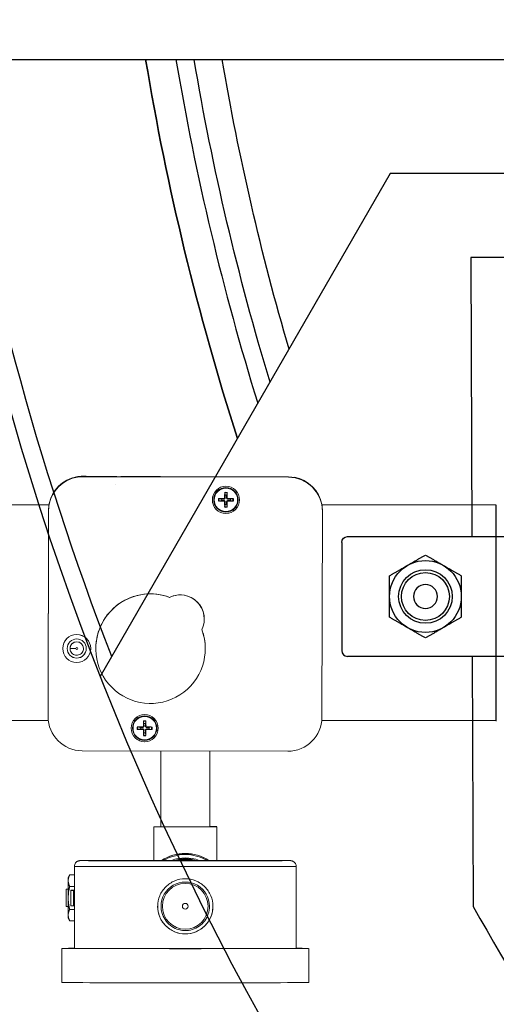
# Model space of a CAD drawing. Header units: inches. Extents: x 1 to 669, y 0 to 417.
# Tile 135 of 256: x 91.4 to 96.38, y 346.85 to 357.13. Entities that reach past the tile are written whole.
import ezdxf

# ---------------------------------------------------------------- set-up
doc = ezdxf.new("R2010")
doc.units = ezdxf.units.IN
doc.header["$LTSCALE"] = 12
doc.header["$MEASUREMENT"] = 0
doc.header["$PDMODE"] = 1
doc.layers.get('0').update_dxf_attribs({"linetype": 'CONTINUOUS'})
doc.layers.get('Defpoints').update_dxf_attribs({"linetype": 'CONTINUOUS'})
doc.layers.add('D', color=2, linetype='CONTINUOUS')
doc.layers.add('X', color=1, linetype='CONTINUOUS')
doc.styles.get("Standard").update_dxf_attribs({"font": 'SIMPLEX.SHX', "width": 0.875})
doc.dimstyles.new('STANDARD$0', dxfattribs={"dimscale": 32, "dimtxt": 0.09375, "dimasz": 0.0625, "dimexe": 0.03125, "dimexo": 0.03125, "dimgap": 0.03125, "dimtad": 1, "dimtih": 1, "dimtoh": 1, "dimdec": 4, "dimzin": 12, "dimdsep": 46, "dimlunit": 5, "dimtxsty": 'Standard', "dimcen": -0.03125, "dimclrd": 256, "dimclre": 256, "dimclrt": 256, "dimadec": 0, "dimazin": 0, "dimtfac": 0.875, "dimtdec": 4, "dimtofl": 0, "dimtmove": 0, "dimatfit": 3, "dimfxl": 1, "dimtolj": 1, "dimtzin": 12, "dimlwd": 13, "dimlwe": 13, "dimarcsym": 0})

# ---------------------------------------------------------------- blocks, each defined once
blk = doc.blocks.new('*D22')
at = {"layer": 'D', "lineweight": 13, "transparency": 16777216}
for p, q in [((58.984, 356.095), (58.984, 301.053)), ((158.971, 354.636), (158.971, 301.053)), ((60.984, 302.053), (156.971, 302.053))]:
    blk.add_line(p, q, dxfattribs=at)
at = {"layer": 'D', "transparency": 16777216}
for points in [[(60.984, 302.386), (60.984, 301.72), (58.984, 302.053)], [(156.971, 302.386), (156.971, 301.72), (158.971, 302.053)]]:
    blk.add_solid(points, dxfattribs=at)
at = {"layer": 'Defpoints', "color": 0, "transparency": 16777216}
for p in [(58.984, 357.095), (158.971, 355.636), (158.971, 302.053)]:
    blk.add_point(p, dxfattribs=at)
at = {"layer": 'D', "transparency": 16777216, "insert": (108.978, 304.553), "char_height": 3, "attachment_point": 5}
blk.add_mtext('\\A1;100{}{\\C2;%%p1}', dxfattribs=at)
blk = doc.blocks.new('*D23')
at = {"layer": 'D', "lineweight": 13, "transparency": 16777216}
for p, q in [((90.151, 360.277), (90.151, 307.693)), ((150.151, 360.277), (150.151, 307.693)), ((92.151, 308.693), (148.151, 308.693))]:
    blk.add_line(p, q, dxfattribs=at)
at = {"layer": 'D', "transparency": 16777216}
for points in [[(92.151, 309.026), (92.151, 308.359), (90.151, 308.693)], [(148.151, 309.026), (148.151, 308.359), (150.151, 308.693)]]:
    blk.add_solid(points, dxfattribs=at)
at = {"layer": 'Defpoints', "color": 0, "transparency": 16777216}
for p in [(90.151, 361.277), (150.151, 361.277), (150.151, 308.693)]:
    blk.add_point(p, dxfattribs=at)
at = {"layer": 'D', "transparency": 16777216, "insert": (120.151, 311.193), "char_height": 3, "attachment_point": 5}
blk.add_mtext('\\A1;60', dxfattribs=at)
blk = doc.blocks.new('GASTRAIN TOP')
at = {"layer": 'X', "lineweight": 0}
for p, q in [((-64.053, 371.613), (-64.053, 371.611)), ((-64.053, 371.611), (-61.904, 371.606)), ((-63.809, 371.608), (-64.053, 371.609)), ((-64.053, 371.608), (-64.053, 371.609)), ((-61.904, 371.604), (-64.053, 371.608)), ((-64.053, 371.608), (-64.053, 371.608)), ((-61.904, 371.603), (-64.053, 371.608)), ((-61.904, 371.604), (-64.053, 371.608)), ((-63.697, 371.611), (-64.018, 371.613)), ((-63.809, 371.61), (-63.809, 371.608)), ((-63.809, 371.608), (-63.809, 371.61)), ((-62.672, 371.608), (-63.809, 371.61)), ((-62.26, 371.608), (-63.697, 371.611)), ((-63.709, 371.531), (-63.709, 371.53)), ((-62.605, 371.375), (-62.629, 371.379)), ((-62.629, 371.355), (-62.605, 371.359)), ((-62.581, 371.381), (-62.581, 371.375)), ((-62.581, 371.353), (-62.581, 371.36)), ((-62.571, 371.391), (-62.565, 371.391)), ((-62.57, 371.439), (-62.566, 371.415)), ((-62.544, 371.391), (-62.55, 371.391)), ((-62.549, 371.415), (-62.545, 371.439)), ((-62.534, 371.381), (-62.534, 371.374)), ((-62.534, 371.353), (-62.534, 371.36)), ((-62.486, 371.379), (-62.51, 371.375)), ((-62.51, 371.359), (-62.486, 371.355)), ((-64.405, 371.316), (-65.556, 371.316)), ((-64.415, 369.107), (-64.41, 371.256)), ((-64.41, 371.253), (-64.415, 369.104)), ((-64.41, 371.253), (-64.415, 369.104)), ((-64.41, 371.252), (-64.415, 369.103)), ((-64.41, 371.258), (-64.41, 371.256)), ((-64.41, 371.253), (-64.41, 371.254)), ((-64.41, 371.252), (-64.41, 371.253)), ((-62.571, 371.343), (-62.565, 371.343)), ((-62.566, 371.319), (-62.57, 371.295)), ((-62.544, 371.343), (-62.55, 371.343)), ((-62.545, 371.295), (-62.549, 371.319)), ((-59.738, 371.316), (-61.555, 371.316)), ((-61.554, 369.097), (-61.549, 371.246)), ((-61.549, 371.252), (-61.549, 371.251)), ((-61.549, 371.25), (-61.549, 371.249)), ((-61.549, 371.247), (-61.549, 371.248)), ((-61.549, 371.248), (-61.549, 371.248)), ((-59.738, 371.312), (-59.738, 369.058)), ((-59.734, 371.312), (-59.738, 371.312)), ((-59.734, 371.312), (-59.734, 369.058)), ((-59.729, 371.312), (-59.734, 371.312)), ((-64.41, 371.222), (-64.411, 370.901)), ((-64.411, 370.901), (-64.414, 369.464)), ((-59.734, 370.695), (-59.734, 370.788)), ((-59.734, 370.695), (-59.734, 369.67)), ((-63.145, 370.349), (-63.145, 370.349)), ((-62.783, 370.122), (-62.783, 370.122)), ((-64.262, 369.815), (-64.262, 369.814)), ((-64.186, 369.815), (-64.186, 369.814)), ((-64.046, 369.815), (-64.046, 369.814)), ((-63.97, 369.815), (-63.97, 369.814)), ((-63.917, 369.813), (-63.917, 369.813)), ((-62.773, 369.813), (-62.773, 369.813)), ((-64.414, 369.464), (-64.415, 369.144)), ((-64.415, 369.109), (-64.415, 369.107)), ((-64.415, 369.108), (-64.415, 369.106)), ((-64.415, 369.103), (-64.415, 369.104)), ((-64.415, 369.103), (-64.415, 369.103)), ((-64.412, 369.062), (-65.556, 369.062)), ((-63.454, 368.991), (-63.477, 368.995)), ((-63.43, 368.996), (-63.43, 368.99)), ((-63.419, 369.006), (-63.413, 369.007)), ((-63.418, 369.054), (-63.414, 369.031)), ((-63.398, 369.03), (-63.393, 369.054)), ((-63.392, 369.006), (-63.398, 369.006)), ((-63.382, 368.996), (-63.382, 368.99)), ((-63.334, 368.995), (-63.358, 368.991)), ((-59.738, 369.062), (-61.556, 369.062)), ((-59.734, 369.058), (-59.738, 369.058)), ((-59.729, 369.058), (-59.734, 369.058)), ((-63.478, 368.97), (-63.454, 368.974)), ((-63.43, 368.969), (-63.43, 368.975)), ((-63.419, 368.959), (-63.413, 368.959)), ((-63.414, 368.935), (-63.418, 368.911)), ((-63.392, 368.958), (-63.399, 368.959)), ((-63.394, 368.911), (-63.398, 368.935)), ((-63.382, 368.969), (-63.382, 368.975)), ((-63.358, 368.974), (-63.334, 368.97)), ((-64.059, 368.747), (-61.91, 368.742)), ((-63.238, 367.955), (-63.238, 368.745)), ((-62.726, 367.955), (-62.726, 368.744)), ((-63.311, 367.602), (-63.311, 367.954)), ((-62.653, 367.954), (-63.311, 367.954)), ((-62.726, 367.955), (-62.653, 367.955)), ((-62.653, 367.602), (-62.653, 367.954)), ((-63.219, 367.602), (-62.745, 367.602)), ((-64.205, 367.419), (-64.191, 367.451)), ((-64.19, 367.451), (-64.14, 367.451)), ((-64.14, 366.683), (-64.14, 367.54)), ((-61.824, 366.683), (-61.824, 367.54)), ((-64.205, 367.419), (-64.205, 367.391)), ((-64.205, 367.391), (-64.205, 367.21)), ((-64.228, 367.3), (-64.228, 367.3)), ((-64.205, 367.3), (-64.228, 367.3)), ((-64.228, 367.3), (-64.205, 367.3)), ((-64.228, 367.3), (-64.228, 367.121)), ((-64.19, 367.33), (-64.14, 367.33)), ((-64.177, 367.29), (-64.177, 367.289)), ((-64.177, 367.129), (-64.177, 367.289)), ((-64.14, 367.29), (-64.159, 367.29)), ((-64.149, 367.289), (-64.14, 367.289)), ((-64.149, 367.129), (-64.149, 367.289)), ((-64.205, 367.21), (-64.205, 367.031)), ((-64.228, 367.121), (-64.205, 367.121)), ((-64.19, 367.09), (-64.14, 367.09)), ((-64.14, 367.129), (-64.149, 367.129)), ((-63.235, 367.123), (-63.235, 367.123)), ((-62.729, 367.123), (-62.729, 367.123)), ((-64.205, 367.031), (-64.205, 367.003)), ((-64.205, 367.003), (-64.191, 366.971)), ((-64.19, 366.971), (-64.14, 366.971)), ((-64.272, 366.327), (-64.272, 366.683)), ((-61.692, 366.327), (-61.692, 366.683))]:
    blk.add_line(p, q, dxfattribs=at)
at = {"layer": 'X', "lineweight": 0, "extrusion": (-2.34588e-16, -1.18409e-19, -1)}
for centre, major_axis, start_param, end_param in [((-64.054, 371.255), (-0.356, 0), 0.002092, 1.572888), ((-61.905, 371.251), (0.356, 0), -1.568704, 0.002092)]:
    blk.add_ellipse(centre, major_axis=major_axis, ratio=0.999998, start_param=start_param, end_param=end_param, dxfattribs=at)
at = {"layer": 'X', "lineweight": 0}
for centre, major_axis, ratio, start_param, end_param in [((-64.054, 371.252), (-0.356, 0), 0.999998, -1.572888, -0.002092), ((-64.054, 371.252), (-0.356, 0), 0.999998, -1.572888, -0.002092), ((-64.054, 371.253), (-0.356, 0), 0.999998, -1.572888, -0.002092), ((-64.054, 371.252), (-0.356, 0), 0.999998, -1.572888, -0.002092), ((-61.905, 371.248), (0.356, 0), 0.999998, 0, 1.568704), ((-61.905, 371.248), (0.356, 0), 0.999998, 0, 1.568704), ((-61.905, 371.248), (0.356, 0), 0.999998, 0, 1.568704), ((-61.905, 371.247), (0.356, 0), 0.999998, -0.002092, 1.568704), ((-62.557, 371.367), (-0.142, 0), 0.999998, 0.000098, 3.141495), ((-62.557, 371.367), (-0.0787, 0), 0.999998, -0.161123, 0.156939), ((-62.557, 371.353), (-0.333, -0.002), 0.085072, -1.499112, -1.335417), ((-62.634, 371.379), (0.00538, 0.00003), 0.084006, -5.835933, -4.486488), ((-62.634, 371.355), (-0.00538, 0.00006), 0.088122, 1.344936, 2.69438), ((-62.557, 371.383), (0.333, -0.003), 0.08924, -1.806145, -1.64245), ((-62.542, 371.368), (-0.003, -0.333), 0.087136, -1.804065, -1.64037), ((-62.557, 371.367), (-0.0787, 0), 0.999998, -1.731919, -1.413857), ((-62.569, 371.444), (-0.00006, -0.00538), 0.08604, -1.794608, -0.445164), ((-62.545, 371.444), (0.00004, -0.00538), 0.086048, 0.445164, 1.794608), ((-62.573, 371.368), (-0.002, 0.333), 0.087144, -1.501223, -1.337528), ((-62.558, 371.353), (-0.333, 0.003), 0.085072, -1.806185, -1.64249), ((-62.558, 371.383), (0.333, 0.002), 0.08924, -1.499134, -1.335439), ((-62.481, 371.379), (-0.00538, 0.00006), 0.084006, -1.796706, -0.447261), ((-62.481, 371.355), (0.00538, 0.00003), 0.088122, -2.694372, -1.344927), ((-62.557, 371.367), (0.0787, 0), 0.999998, -0.161123, 0.156939), ((-62.542, 371.368), (0.002, -0.333), 0.087167, -1.497023, -1.333328), ((-62.57, 371.291), (-0.00003, 0.00538), 0.086079, -5.833875, -4.48443), ((-62.557, 371.367), (0.0787, 0), 0.999998, -1.731919, -1.413857), ((-62.573, 371.368), (0.003, 0.333), 0.087175, -1.808265, -1.64457), ((-62.546, 371.291), (-0.00006, -0.00538), 0.086088, 1.342838, 2.692283), ((-64.116, 369.815), (-0.1, 0), 0.999998, 0.002737, 3.138856), ((-64.116, 369.814), (0.0702, 0), 0.999998, 0, 3.141593), ((-64.126, 369.814), (-0.0598, 0), 0.002092, 0, 1.570796), ((-64.059, 369.103), (-0.356, 0), 0.999998, -0.002092, 1.568704), ((-61.91, 369.098), (0.356, 0), 0.999998, -1.572888, -0.002092), ((-63.406, 368.982), (-0.0787, 0), 0.999998, -0.161123, 0.156939), ((-63.406, 368.968), (-0.333, -0.002), 0.085072, -1.499112, -1.335417), ((-63.482, 368.995), (0.00538, 0.00003), 0.084006, -5.835933, -4.486488), ((-63.391, 368.983), (-0.003, -0.333), 0.087136, -1.804065, -1.64037), ((-63.406, 368.982), (-0.0787, 0), 0.999998, -1.731919, -1.413857), ((-63.418, 369.059), (-0.00006, -0.00538), 0.08604, -1.794608, -0.445164), ((-63.394, 369.059), (0.00004, -0.00538), 0.086048, 0.445164, 1.794608), ((-63.421, 368.983), (-0.002, 0.333), 0.087144, -1.501223, -1.337528), ((-63.406, 368.968), (-0.333, 0.003), 0.085072, -1.806185, -1.64249), ((-63.329, 368.994), (-0.00538, 0.00006), 0.084006, -1.796706, -0.447261), ((-63.406, 368.982), (0.0787, 0), 0.999998, -0.161123, 0.156939), ((-63.406, 368.983), (-0.142, 0), 0.999998, 0.000098, 3.141495), ((-63.482, 368.971), (-0.00538, 0.00006), 0.088122, 1.344936, 2.69438), ((-63.406, 368.998), (0.333, -0.003), 0.08924, -1.806145, -1.64245), ((-63.391, 368.983), (0.002, -0.333), 0.087167, -1.497023, -1.333328), ((-63.418, 368.906), (-0.00003, 0.00538), 0.086079, -5.833875, -4.48443), ((-63.406, 368.982), (0.0787, 0), 0.999998, -1.731919, -1.413857), ((-63.421, 368.983), (0.003, 0.333), 0.087175, -1.808265, -1.64457), ((-63.394, 368.906), (-0.00006, -0.00538), 0.086088, 1.342838, 2.692283), ((-63.406, 368.998), (0.333, 0.002), 0.08924, -1.499134, -1.335439), ((-63.329, 368.97), (0.00538, 0.00003), 0.088122, -2.694372, -1.344927), ((-62.982, 367.211), (-0.462, 0), 0.999998, -2.133027, -1.008565), ((-62.982, 367.211), (-0.417, 0), 0.999998, -1.92549, -1.216102), ((-62.982, 367.21), (-0.407, 0), 0.999998, -1.848937, -1.292656), ((-62.982, 367.21), (-0.396, 0), 0.999998, -1.717139, -1.424454), ((-62.982, 367.54), (-1.158, 0), 0.002092, 0, 3.141593), ((-62.982, 367.123), (0.253, 0), 0.999998, 0, 3.141593), ((-62.982, 367.123), (0.253, 0), 0.999998, 0, 3.141593), ((-64.148, 367.29), (-0.0294, 0), 0.002092, -1.175446, 0), ((-64.148, 367.289), (-0.0294, 0), 0.002092, 0, 1.515051), ((-62.982, 367.123), (-0.289, 0), 0.999998, 0.000029, 3.141564), ((-62.982, 367.123), (-0.0299, 0), 0.999998, 0.001029, 3.140563), ((-62.982, 366.683), (-1.29, 0), 0.002092, -0.456232, 1.570796), ((-62.982, 366.683), (-1.158, 0), 0.002092, 0, 1.570796), ((-62.982, 366.683), (1.29, 0), 0.002092, -1.570796, 0.456232), ((-62.982, 366.683), (1.158, 0), 0.002092, -1.570796, 0), ((-62.982, 366.327), (-1.29, 0), 0.002092, 0, 1.570796), ((-62.982, 366.327), (1.29, 0), 0.002092, -1.570796, 0)]:
    blk.add_ellipse(centre, major_axis=major_axis, ratio=ratio, start_param=start_param, end_param=end_param, dxfattribs=at)
at = {"layer": 'X', "lineweight": 0, "extrusion": (-2.34578e-16, -7.68458e-21, -1)}
for centre, major_axis, start_param, end_param in [((-64.054, 371.257), (-0.356, 0), 0.181447, 1.393534), ((-61.905, 371.253), (0.356, 0), -1.38935, -0.177263)]:
    blk.add_ellipse(centre, major_axis=major_axis, ratio=0.999998, start_param=start_param, end_param=end_param, dxfattribs=at)
at = {"layer": 'X', "lineweight": 0, "extrusion": (-2.3381e-16, 1.26146e-14, -1)}
blk.add_ellipse((-64.117, 371.613), major_axis=(0.119, 0), ratio=0.002092, start_param=-1.006075, end_param=-0.588007, dxfattribs=at)
at = {"layer": 'X', "lineweight": 0, "extrusion": (-2.34588e-16, -8.19382e-27, -1)}
blk.add_ellipse((-63.241, 371.608), major_axis=(0.415, -0.001), ratio=0.002092, start_param=-3.141597, end_param=3.141588, dxfattribs=at)
at = {"layer": 'X', "lineweight": 0, "extrusion": (-2.34532e-16, 4.11487e-20, -1)}
for centre in [(-62.557, 371.367), (-63.406, 368.983)]:
    blk.add_ellipse(centre, major_axis=(-0.142, 0), ratio=0.999998, start_param=0.002092, end_param=6.285277, dxfattribs=at)
at = {"layer": 'X', "lineweight": 0, "extrusion": (-2.34588e-16, 6.77277e-20, -1)}
for centre, start_param, end_param in [((-62.557, 371.367), -4.710297, 1.572888), ((-63.406, 368.983), -3.139500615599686, 3.1436846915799)]:
    blk.add_ellipse(centre, major_axis=(0.128, 0), ratio=0.999998, start_param=start_param, end_param=end_param, dxfattribs=at)
at = {"layer": 'X', "lineweight": 0, "extrusion": (-2.34588e-16, 4.68499e-20, -1)}
for centre, start_param, end_param in [((-62.557, 371.367), -4.710297, 1.572888), ((-63.406, 368.983), -3.139500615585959, 3.143684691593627)]:
    blk.add_ellipse(centre, major_axis=(0.122, 0), ratio=0.999998, start_param=start_param, end_param=end_param, dxfattribs=at)
at = {"layer": 'X', "lineweight": 0, "extrusion": (-2.34615e-16, 5.28633e-20, -1)}
for centre, major_axis, start_param, end_param in [((-62.557, 371.367), (-0.0727, 0), -0.167438, 0.171622), ((-62.557, 371.367), (0.0727, 0), -1.738235, -1.399174), ((-62.557, 371.367), (0.0727, 0), -0.167438, 0.171622), ((-62.557, 371.367), (-0.0727, 0), -1.738235, -1.399174), ((-63.406, 368.982), (-0.0727, 0), -0.167438, 0.171622), ((-63.406, 368.982), (0.0727, 0), -1.738235, -1.399174), ((-63.406, 368.982), (0.0727, 0), -0.167438, 0.171622), ((-63.406, 368.982), (-0.0727, 0), -1.738235, -1.399174)]:
    blk.add_ellipse(centre, major_axis=major_axis, ratio=0.999998, start_param=start_param, end_param=end_param, dxfattribs=at)
at = {"layer": 'X', "lineweight": 0, "extrusion": (-2.34571e-16, -1.23818e-19, -1)}
for centre, major_axis, start_param, end_param in [((-62.557, 371.367), (-0.0486, 0), -0.167729, 0.171913), ((-62.557, 371.367), (0.0486, 0), -1.738525, -1.398884), ((-62.557, 371.367), (0.0486, 0), -0.167729, 0.171913), ((-62.557, 371.367), (-0.0486, 0), -1.738525, -1.398884), ((-63.406, 368.983), (-0.0486, 0), -0.167729, 0.171913), ((-63.406, 368.983), (0.0486, 0), -1.738525, -1.398884), ((-63.406, 368.983), (0.0486, 0), -0.167729, 0.171913), ((-63.406, 368.983), (-0.0486, 0), -1.738525, -1.398884)]:
    blk.add_ellipse(centre, major_axis=major_axis, ratio=0.999998, start_param=start_param, end_param=end_param, dxfattribs=at)
at = {"layer": 'X', "lineweight": 0, "extrusion": (-2.34506e-16, -1.99307e-19, -1)}
for centre in [(-62.581, 371.391), (-63.43, 369.007)]:
    blk.add_ellipse(centre, major_axis=(0.00458, -0.00944), ratio=0.999758, start_param=-1.103091, end_param=0.44027, dxfattribs=at)
at = {"layer": 'X', "lineweight": 0, "extrusion": (-2.34047e-16, 7.22326e-19, -1)}
for centre, end_param in [((-62.582, 371.343), -0.328444), ((-63.43, 368.958), -0.328445)]:
    blk.add_ellipse(centre, major_axis=(0.00997, -0.00327), ratio=0.999809, start_param=-1.871806, end_param=end_param, dxfattribs=at)
at = {"layer": 'X', "lineweight": 0, "extrusion": (-2.34048e-16, 7.22107e-19, -1)}
for centre in [(-62.533, 371.391), (-63.382, 369.006)]:
    blk.add_ellipse(centre, major_axis=(0.0046, 0.00943), ratio=0.999758, start_param=2.703186, end_param=4.246547, dxfattribs=at)
at = {"layer": 'X', "lineweight": 0, "extrusion": (-2.34506e-16, -1.99367e-19, -1)}
for centre in [(-62.533, 371.343), (-63.382, 368.958)]:
    blk.add_ellipse(centre, major_axis=(-0.00998, -0.00325), ratio=0.999809, start_param=0.330763, end_param=1.874124, dxfattribs=at)
at = {"layer": 'X', "lineweight": 0, "extrusion": (0, 0, -1)}
for centre, start_param, end_param in [((-64.41, 371.321), -2.551498, -2.13343), ((-64.415, 369.045), -1.003979, -0.585911)]:
    blk.add_ellipse(centre, major_axis=(0, 0.119), ratio=0.000004, start_param=start_param, end_param=end_param, dxfattribs=at)
at = {"layer": 'X', "lineweight": 0, "extrusion": (-2.3449e-16, -1.48141e-19, -1)}
blk.add_ellipse((-63.345, 369.813), major_axis=(0.572, 0), ratio=0.999998, start_param=-0.353962, end_param=5.070535, dxfattribs=at)
at = {"layer": 'X', "lineweight": 0, "extrusion": (-2.34588e-16, 4.44469e-28, -1)}
blk.add_ellipse((-63.345, 369.813), major_axis=(-0.572, 0), ratio=0.999998, start_param=0, end_param=1.928942, dxfattribs=at)
at = {"layer": 'X', "lineweight": 0, "extrusion": (-2.34552e-16, -8.22519e-20, -1)}
for end_param in [0.456889, 0]:
    blk.add_ellipse((-63.035, 370.122), major_axis=(0.252, 0), ratio=0.999998, start_param=-2.023501, end_param=end_param, dxfattribs=at)
at = {"layer": 'X', "lineweight": 0, "extrusion": (-2.34588e-16, 1.19921e-19, -1)}
blk.add_ellipse((-64.116, 369.815), major_axis=(-0.146, 0), ratio=0.999998, start_param=0.002092, end_param=3.141593, dxfattribs=at)
at = {"layer": 'X', "lineweight": 0, "extrusion": (-2.34669e-16, 1.61879e-19, -1)}
blk.add_ellipse((-64.116, 369.814), major_axis=(-0.146, 0), ratio=0.999998, start_param=0.002092, end_param=6.285277, dxfattribs=at)
at = {"layer": 'X', "lineweight": 0, "extrusion": (-2.34588e-16, -5.05627e-20, -1)}
blk.add_ellipse((-64.116, 369.814), major_axis=(0.1, 0), ratio=0.999998, start_param=-3.139500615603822, end_param=3.143684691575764, dxfattribs=at)
at = {"layer": 'X', "lineweight": 0, "extrusion": (-2.3449e-16, -1.29312e-19, -1)}
blk.add_ellipse((-63.345, 369.813), major_axis=(0.572, 0), ratio=0.999998, start_param=-0.353881, end_param=0, dxfattribs=at)
at = {"layer": 'X', "lineweight": 0, "extrusion": (-2.34588e-16, 1.46345e-26, -1)}
blk.add_ellipse((-64.116, 369.815), major_axis=(-0.146, 0), ratio=0.999998, start_param=0.000001, end_param=0.002093, dxfattribs=at)
at = {"layer": 'X', "lineweight": 0, "extrusion": (-2.34587e-16, 1.04886e-19, -1)}
blk.add_ellipse((-64.116, 369.815), major_axis=(-0.0702, 0), ratio=0.999998, start_param=0.002092, end_param=3.141593, dxfattribs=at)
at = {"layer": 'X', "lineweight": 0, "extrusion": (-2.34588e-16, -1.04039e-26, -1)}
blk.add_ellipse((-64.116, 369.815), major_axis=(-0.0702, 0), ratio=0.999998, start_param=0.000001, end_param=0.002093, dxfattribs=at)
at = {"layer": 'X', "lineweight": 0, "extrusion": (-2.34683e-16, 6.13974e-20, -1)}
blk.add_ellipse((-64.116, 369.814), major_axis=(-0.0104, 0), ratio=0.999998, dxfattribs=at)
at = {"layer": 'X', "lineweight": 0, "extrusion": (-2.34588e-16, 1.15765e-19, -1)}
blk.add_ellipse((-64.059, 369.106), major_axis=(-0.356, 0), ratio=0.999998, start_param=-0.003402, end_param=0.002092, dxfattribs=at)
at = {"layer": 'X', "lineweight": 0, "extrusion": (-2.34611e-16, 8.05979e-21, -1)}
blk.add_ellipse((-62.982, 367.212), major_axis=(0.462, 0), ratio=0.999998, start_param=-2.135726, end_param=-1.570796, dxfattribs=at)
at = {"layer": 'X', "lineweight": 0, "extrusion": (-2.34609e-16, 6.98195e-21, -1)}
blk.add_ellipse((-62.982, 367.211), major_axis=(0.452, 0), ratio=0.999998, start_param=-2.098657, end_param=-1.042936, dxfattribs=at)
at = {"layer": 'X', "lineweight": 0, "extrusion": (-2.34588e-16, -3.6109e-30, -1)}
blk.add_ellipse((-62.982, 367.212), major_axis=(0.462, 0), ratio=0.999998, start_param=-1.570796, end_param=-1.005867, dxfattribs=at)
at = {"layer": 'X', "lineweight": 0, "extrusion": (-2.34588e-16, 5.91394e-28, -1)}
blk.add_ellipse((-62.982, 367.6), major_axis=(1.098, 0), ratio=0.002092, dxfattribs=at)
at = {"layer": 'X', "lineweight": 0, "extrusion": (-2.34588e-16, -1.54768e-29, -1)}
blk.add_ellipse((-62.982, 367.601), major_axis=(0.297, 0), ratio=0.002092, start_param=0, end_param=3.141593, dxfattribs=at)
at = {"layer": 'X', "lineweight": 0, "extrusion": (-2.34597e-16, 8.83965e-20, -1)}
blk.add_ellipse((-62.982, 367.211), major_axis=(0.407, 0), ratio=0.999998, start_param=-1.855734, end_param=-1.285858, dxfattribs=at)
at = {"layer": 'X', "lineweight": 0, "extrusion": (-2.34602e-16, 1.31752e-19, -1)}
blk.add_ellipse((-62.982, 367.21), major_axis=(0.398, 0), ratio=0.999998, start_param=-1.746607, end_param=-1.394986, dxfattribs=at)
at = {"layer": 'X', "lineweight": 0, "extrusion": (-2.34593e-16, -9.46227e-20, -1)}
blk.add_ellipse((-62.982, 367.123), major_axis=(0.239, 0), ratio=0.999998, dxfattribs=at)
at = {"layer": 'X', "lineweight": 0, "extrusion": (-2.34588e-16, 1.04151e-29, -1)}
blk.add_ellipse((-62.982, 367.123), major_axis=(-0.0299, 0), ratio=0.999998, start_param=-3.141592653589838, end_param=3.141592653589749, dxfattribs=at)
at = {"layer": 'X', "lineweight": 0, "extrusion": (-2.35444e-16, 6.28029e-15, -1)}
blk.add_ellipse((-64.148, 367.129), major_axis=(-0.0294, 0), ratio=0.002092, start_param=-1.515051, end_param=0, dxfattribs=at)
at = {"layer": 'X', "lineweight": 0}
for points, knots in [([(-64.117, 371.607), (-64.102, 371.61), (-64.086, 371.612), (-64.065, 371.613), (-64.059, 371.613), (-64.053, 371.613)], [-0.4555756, -0.4555756, -0.4555756, -0.4555756, -0.3418649, -0.3418649, -0.2919881, -0.2919881, -0.2919881, -0.2919881]), ([(-62.565, 371.391), (-62.565, 371.389), (-62.565, 371.388), (-62.566, 371.385), (-62.566, 371.384), (-62.568, 371.381), (-62.568, 371.38), (-62.57, 371.378), (-62.571, 371.377), (-62.574, 371.376), (-62.575, 371.375), (-62.578, 371.375), (-62.58, 371.374), (-62.581, 371.375)], [-0.07840383, -0.07840383, -0.07840383, -0.07840383, -0.06493245, -0.06493245, -0.0547683, -0.0547683, -0.04460416, -0.04460416, -0.03444001, -0.03444001, -0.02427586, -0.02427586, -0.01080448, -0.01080448, -0.01080448, -0.01080448]), ([(-62.581, 371.36), (-62.58, 371.36), (-62.578, 371.36), (-62.575, 371.359), (-62.574, 371.358), (-62.571, 371.357), (-62.57, 371.356), (-62.568, 371.354), (-62.568, 371.353), (-62.566, 371.351), (-62.566, 371.35), (-62.565, 371.347), (-62.565, 371.345), (-62.565, 371.343)], [-0.07840383, -0.07840383, -0.07840383, -0.07840383, -0.06493245, -0.06493245, -0.0547683, -0.0547683, -0.04460416, -0.04460416, -0.03444001, -0.03444001, -0.02427586, -0.02427586, -0.01080448, -0.01080448, -0.01080448, -0.01080448]), ([(-62.534, 371.374), (-62.535, 371.374), (-62.537, 371.375), (-62.54, 371.375), (-62.541, 371.376), (-62.543, 371.377), (-62.545, 371.378), (-62.546, 371.38), (-62.547, 371.381), (-62.549, 371.384), (-62.549, 371.385), (-62.55, 371.388), (-62.55, 371.389), (-62.55, 371.391)], [-0.07840383, -0.07840383, -0.07840383, -0.07840383, -0.06493245, -0.06493245, -0.0547683, -0.0547683, -0.04460416, -0.04460416, -0.03444001, -0.03444001, -0.02427586, -0.02427586, -0.01080448, -0.01080448, -0.01080448, -0.01080448]), ([(-62.55, 371.343), (-62.55, 371.345), (-62.55, 371.347), (-62.549, 371.349), (-62.549, 371.351), (-62.547, 371.353), (-62.547, 371.354), (-62.545, 371.356), (-62.543, 371.357), (-62.541, 371.358), (-62.54, 371.359), (-62.537, 371.36), (-62.535, 371.36), (-62.534, 371.36)], [-0.07840383, -0.07840383, -0.07840383, -0.07840383, -0.06493245, -0.06493245, -0.0547683, -0.0547683, -0.04460416, -0.04460416, -0.03444001, -0.03444001, -0.02427586, -0.02427586, -0.01080448, -0.01080448, -0.01080448, -0.01080448]), ([(-64.41, 371.258), (-64.41, 371.264), (-64.41, 371.27), (-64.409, 371.291), (-64.407, 371.307), (-64.404, 371.321)], [0.2919881, 0.2919881, 0.2919881, 0.2919881, 0.3418649, 0.3418649, 0.4555756, 0.4555756, 0.4555756, 0.4555756]), ([(-61.555, 371.315), (-61.552, 371.301), (-61.55, 371.285), (-61.549, 371.264), (-61.549, 371.258), (-61.549, 371.252)], [1.3938122, 1.3938122, 1.3938122, 1.3938122, 1.5075229, 1.5075229, 1.555274, 1.555274, 1.555274, 1.555274]), ([(-64.046, 369.814), (-64.046, 369.807), (-64.047, 369.799), (-64.052, 369.785), (-64.055, 369.778), (-64.064, 369.766), (-64.07, 369.761), (-64.082, 369.752), (-64.089, 369.749), (-64.103, 369.745), (-64.111, 369.744), (-64.126, 369.744), (-64.133, 369.746), (-64.147, 369.751), (-64.154, 369.754), (-64.165, 369.764), (-64.171, 369.769), (-64.179, 369.782), (-64.182, 369.789), (-64.185, 369.802), (-64.186, 369.808), (-64.186, 369.814)], [3.141593, 3.141593, 3.141593, 3.141593, 3.461592, 3.461592, 3.781591, 3.781591, 4.101591, 4.101591, 4.421591, 4.421591, 4.741592, 4.741592, 5.061593, 5.061593, 5.381593, 5.381593, 5.701593, 5.701593, 6.021593, 6.021593, 6.283185, 6.283185, 6.283185, 6.283185]), ([(-63.413, 369.007), (-63.413, 369.005), (-63.413, 369.003), (-63.414, 369), (-63.415, 368.999), (-63.416, 368.997), (-63.417, 368.996), (-63.419, 368.994), (-63.42, 368.993), (-63.422, 368.991), (-63.424, 368.991), (-63.426, 368.99), (-63.428, 368.99), (-63.43, 368.99)], [-0.07840383, -0.07840383, -0.07840383, -0.07840383, -0.06493245, -0.06493245, -0.0547683, -0.0547683, -0.04460416, -0.04460416, -0.03444001, -0.03444001, -0.02427586, -0.02427586, -0.01080448, -0.01080448, -0.01080448, -0.01080448]), ([(-63.382, 368.99), (-63.384, 368.99), (-63.385, 368.99), (-63.388, 368.991), (-63.389, 368.991), (-63.392, 368.993), (-63.393, 368.994), (-63.395, 368.995), (-63.396, 368.997), (-63.397, 368.999), (-63.398, 369), (-63.398, 369.003), (-63.399, 369.005), (-63.398, 369.006)], [-0.07840383, -0.07840383, -0.07840383, -0.07840383, -0.06493245, -0.06493245, -0.0547683, -0.0547683, -0.04460416, -0.04460416, -0.03444001, -0.03444001, -0.02427586, -0.02427586, -0.01080448, -0.01080448, -0.01080448, -0.01080448]), ([(-63.43, 368.975), (-63.428, 368.975), (-63.426, 368.975), (-63.424, 368.974), (-63.422, 368.974), (-63.42, 368.973), (-63.419, 368.972), (-63.417, 368.97), (-63.416, 368.969), (-63.415, 368.966), (-63.414, 368.965), (-63.413, 368.962), (-63.413, 368.96), (-63.413, 368.959)], [-0.07840383, -0.07840383, -0.07840383, -0.07840383, -0.06493245, -0.06493245, -0.0547683, -0.0547683, -0.04460416, -0.04460416, -0.03444001, -0.03444001, -0.02427586, -0.02427586, -0.01080448, -0.01080448, -0.01080448, -0.01080448]), ([(-63.399, 368.959), (-63.399, 368.96), (-63.398, 368.962), (-63.398, 368.965), (-63.397, 368.966), (-63.396, 368.969), (-63.395, 368.97), (-63.393, 368.972), (-63.392, 368.972), (-63.389, 368.974), (-63.388, 368.974), (-63.385, 368.975), (-63.384, 368.975), (-63.382, 368.975)], [-0.07840383, -0.07840383, -0.07840383, -0.07840383, -0.06493245, -0.06493245, -0.0547683, -0.0547683, -0.04460416, -0.04460416, -0.03444001, -0.03444001, -0.02427586, -0.02427586, -0.01080448, -0.01080448, -0.01080448, -0.01080448]), ([(-64.14, 367.54), (-64.14, 367.546), (-64.139, 367.553), (-64.135, 367.565), (-64.132, 367.571), (-64.124, 367.581), (-64.119, 367.585), (-64.112, 367.591), (-64.109, 367.592), (-64.104, 367.595), (-64.101, 367.596), (-64.097, 367.597), (-64.095, 367.598), (-64.092, 367.598), (-64.09, 367.599), (-64.088, 367.599), (-64.087, 367.599), (-64.086, 367.599), (-64.085, 367.599), (-64.083, 367.6), (-64.083, 367.6), (-64.08, 367.6), (-64.079, 367.6), (-64.07, 367.6), (-64.061, 367.6), (-64.015, 367.6), (-63.961, 367.601), (-63.823, 367.601), (-63.74, 367.601), (-63.554, 367.602), (-63.448, 367.602), (-63.228, 367.602), (-63.11, 367.602), (-62.876, 367.602), (-62.758, 367.602), (-62.536, 367.602), (-62.429, 367.602), (-62.241, 367.601), (-62.156, 367.601), (-62.02, 367.601), (-61.967, 367.6), (-61.915, 367.6), (-61.903, 367.6), (-61.89, 367.6), (-61.887, 367.6), (-61.883, 367.6), (-61.882, 367.6), (-61.88, 367.599), (-61.879, 367.599), (-61.878, 367.599), (-61.877, 367.599), (-61.875, 367.599), (-61.874, 367.599), (-61.871, 367.598), (-61.869, 367.598), (-61.866, 367.597), (-61.864, 367.596), (-61.859, 367.594), (-61.857, 367.593), (-61.85, 367.589), (-61.846, 367.586), (-61.838, 367.579), (-61.834, 367.574), (-61.828, 367.563), (-61.826, 367.557), (-61.824, 367.547), (-61.824, 367.543), (-61.824, 367.54)], [0, 0, 0, 0, 0.019424, 0.019424, 0.038493, 0.038493, 0.057561, 0.057561, 0.066849, 0.066849, 0.075371, 0.075371, 0.081285, 0.081285, 0.088332, 0.088332, 0.093965, 0.093965, 0.102679, 0.102679, 0.121591, 0.121591, 0.178242, 0.178242, 0.348604, 0.348604, 0.731313, 0.731313, 1.081768, 1.081768, 1.431967, 1.431967, 1.782024, 1.782024, 2.132049, 2.132049, 2.482073, 2.482073, 2.832128, 2.832128, 3.182303, 3.182303, 3.354334, 3.354334, 3.437609, 3.437609, 3.477797, 3.477797, 3.4886, 3.4886, 3.49673, 3.49673, 3.50274, 3.50274, 3.508996, 3.508996, 3.514886, 3.514886, 3.524014, 3.524014, 3.538468, 3.538468, 3.556752, 3.556752, 3.575779, 3.575779, 3.586905, 3.586905, 3.586905, 3.586905]), ([(-62.982, 367.411), (-62.945, 367.411), (-62.907, 367.404), (-62.836, 367.374), (-62.803, 367.352), (-62.752, 367.301), (-62.73, 367.269), (-62.701, 367.198), (-62.693, 367.159), (-62.693, 367.086), (-62.701, 367.047), (-62.73, 366.976), (-62.752, 366.944), (-62.803, 366.893), (-62.836, 366.871), (-62.907, 366.841), (-62.945, 366.834), (-63.018, 366.834), (-63.057, 366.841), (-63.128, 366.871), (-63.16, 366.893), (-63.211, 366.944), (-63.234, 366.976), (-63.263, 367.047), (-63.27, 367.086), (-63.27, 367.123), (-63.27, 367.159), (-63.263, 367.198), (-63.234, 367.269), (-63.211, 367.301), (-63.16, 367.352), (-63.128, 367.374), (-63.057, 367.404), (-63.018, 367.411), (-62.982, 367.411)], [1.109421, 1.109421, 1.109421, 1.109421, 1.386757, 1.386757, 1.664093, 1.664093, 1.941467, 1.941467, 2.218841, 2.218841, 2.496216, 2.496216, 2.77359, 2.77359, 3.050926, 3.050926, 3.328262, 3.328262, 3.605598, 3.605598, 3.882934, 3.882934, 4.160309, 4.160309, 4.437683, 4.437683, 4.437683, 4.715057, 4.715057, 4.992431, 4.992431, 5.269768, 5.269768, 5.547104, 5.547104, 5.547104, 5.547104]), ([(-62.729, 367.123), (-62.729, 367.096), (-62.733, 367.069), (-62.75, 367.017), (-62.763, 366.993), (-62.795, 366.95), (-62.815, 366.931), (-62.859, 366.9), (-62.884, 366.888), (-62.935, 366.872), (-62.962, 366.869), (-63.016, 366.87), (-63.043, 366.876), (-63.094, 366.894), (-63.118, 366.907), (-63.16, 366.941), (-63.178, 366.961), (-63.208, 367.006), (-63.219, 367.031), (-63.232, 367.078), (-63.235, 367.1), (-63.235, 367.123)], [3.141593, 3.141593, 3.141593, 3.141593, 3.461593, 3.461593, 3.781593, 3.781593, 4.101592, 4.101592, 4.421593, 4.421593, 4.741593, 4.741593, 5.061593, 5.061593, 5.381593, 5.381593, 5.701593, 5.701593, 6.021593, 6.021593, 6.283185, 6.283185, 6.283185, 6.283185])]:
    blk.add_open_spline(points, degree=3, knots=knots, dxfattribs=at)
for points, weights in [([(-62.581, 371.375), (-62.589, 371.375), (-62.605, 371.375)], [1.76191076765, 1.40575008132, 1]), ([(-62.605, 371.359), (-62.589, 371.36), (-62.581, 371.36)], [1, 1.40575008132, 1.76191076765]), ([(-62.566, 371.415), (-62.565, 371.399), (-62.565, 371.391)], [1, 1.40575008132, 1.76191076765]), ([(-62.55, 371.391), (-62.55, 371.399), (-62.549, 371.415)], [1.76191076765, 1.40575008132, 1]), ([(-62.51, 371.375), (-62.525, 371.375), (-62.534, 371.374)], [1, 1.40575008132, 1.76191076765]), ([(-62.534, 371.36), (-62.525, 371.359), (-62.51, 371.359)], [1.76191076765, 1.40575008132, 1]), ([(-62.565, 371.343), (-62.565, 371.335), (-62.566, 371.319)], [1.76191076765, 1.40575008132, 1]), ([(-62.549, 371.319), (-62.55, 371.335), (-62.55, 371.343)], [1, 1.40575008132, 1.76191076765]), ([(-63.43, 368.99), (-63.438, 368.99), (-63.454, 368.991)], [1.76191076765, 1.40575008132, 1]), ([(-63.414, 369.031), (-63.413, 369.015), (-63.413, 369.007)], [1, 1.40575008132, 1.76191076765]), ([(-63.398, 369.006), (-63.398, 369.015), (-63.398, 369.03)], [1.76191076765, 1.40575008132, 1]), ([(-63.358, 368.991), (-63.374, 368.99), (-63.382, 368.99)], [1, 1.40575008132, 1.76191076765]), ([(-63.454, 368.974), (-63.438, 368.975), (-63.43, 368.975)], [1, 1.40575008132, 1.76191076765]), ([(-63.413, 368.959), (-63.414, 368.951), (-63.414, 368.935)], [1.76191076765, 1.40575008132, 1]), ([(-63.398, 368.935), (-63.398, 368.951), (-63.399, 368.959)], [1, 1.40575008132, 1.76191076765]), ([(-63.382, 368.975), (-63.374, 368.975), (-63.358, 368.974)], [1.76191076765, 1.40575008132, 1]), ([(-64.19, 367.451), (-64.205, 367.419), (-64.205, 367.391)], [1, 1.0379548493, 1]), ([(-64.191, 367.451), (-64.191, 367.451), (-64.19, 367.451)], [1.00032809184, 1.00016476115, 1]), ([(-64.205, 367.391), (-64.205, 367.363), (-64.19, 367.33)], [1, 1.0379548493, 1]), ([(-64.19, 367.33), (-64.205, 367.266), (-64.205, 367.21)], [1, 1.0379548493, 1]), ([(-64.205, 367.21), (-64.205, 367.155), (-64.19, 367.09)], [1, 1.0379548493, 1]), ([(-64.19, 367.09), (-64.205, 367.058), (-64.205, 367.031)], [1, 1.0379548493, 1]), ([(-64.205, 367.031), (-64.205, 367.003), (-64.19, 366.971)], [1, 1.0379548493, 1])]:
    blk.add_rational_spline(points, weights, degree=2, dxfattribs=at)

msp = doc.modelspace()

# ---------------------------------------------------------------- linework, layer by layer
at = {"extrusion": (-2.44929e-16, -1, -2.22045e-16)}
for p, q in [((95.27162, 355.52725), (92.24053, 350.27725)), ((108.56161, 355.52725), (95.27162, 355.52725)), ((96.11248, 354.65225), (96.1236, 351.73579)), ((96.86206, 354.65225), (96.11248, 354.65225)), ((94.82333, 351.73579), (97.13833, 351.73579)), ((94.76333, 351.67579), (94.76333, 350.54579)), ((97.13833, 350.48579), (94.82333, 350.48579)), ((96.12837, 350.48579), (96.13833, 347.87438))]:
    msp.add_line(p, q, dxfattribs=at)
for radius in [0.375, 0.28, 0.25]:
    msp.add_circle((95.63833, 351.11079), radius)
at = {"extrusion": (5.43852e-32, 2.22045e-16, -1)}
msp.add_circle((-95.63833, 351.11079), 0.125, dxfattribs=at)
for centre, radius, start, end in [((120.1511, 361.27725), 30, 192.904892, 67.197332), ((120.1511, 361.27725), 27.8125, 189.436119, 197.830485), ((120.1511, 361.27725), 27.5, 189.544345, 197.237959), ((94.82333, 350.54579), 0.06, 180, 270), ((120.1511, 361.27725), 27.5, 209.168338, 218.697711)]:
    msp.add_arc(centre, radius, start, end)
for centre, radius, start, end in [((-120.1511, 361.27725), 29.8125, 338.776916, 351.20212), ((-120.1511, 361.27725), 27.8125, 342.169515, 350.563881), ((-120.1511, 361.27725), 27.3125, 343.126866, 350.389514), ((-120.1511, 361.27725), 27.02382, 343.70287, 350.285863), ((-94.82333, 351.67579), 0.06, 0, 90)]:
    msp.add_arc(centre, radius, start, end, dxfattribs=at)
for points, weights in [([(95.45083, 351.43555), (95.53785, 351.48579), (95.63833, 351.54381)], [1, 1.07229945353, 1.06727231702]), ([(95.63833, 351.54381), (95.73881, 351.48579), (95.82583, 351.43555)], [1.06727231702, 1.07229945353, 1]), ([(95.26333, 351.3273), (95.36381, 351.38531), (95.45083, 351.43555)], [1.06727231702, 1.07229945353, 1]), ([(95.82583, 351.43555), (95.91285, 351.38531), (96.01333, 351.3273)], [1, 1.07229945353, 1.06727231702]), ([(95.26333, 351.11079), (95.26333, 351.21127), (95.26333, 351.3273)], [1, 1.07229945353, 1.06727231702]), ([(96.01333, 351.3273), (96.01333, 351.21127), (96.01333, 351.11079)], [1.06727231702, 1.07229945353, 1]), ([(95.26333, 350.89429), (95.26333, 351.01031), (95.26333, 351.11079)], [1.06727231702, 1.07229945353, 1]), ([(96.01333, 351.11079), (96.01333, 351.01031), (96.01333, 350.89429)], [1, 1.07229945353, 1.06727231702]), ([(95.45083, 350.78603), (95.36381, 350.83627), (95.26333, 350.89429)], [1, 1.07229945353, 1.06727231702]), ([(96.01333, 350.89429), (95.91285, 350.83627), (95.82583, 350.78603)], [1.06727231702, 1.07229945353, 1]), ([(95.63833, 350.67778), (95.53785, 350.73579), (95.45083, 350.78603)], [1.06727231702, 1.07229945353, 1]), ([(95.82583, 350.78603), (95.73881, 350.73579), (95.63833, 350.67778)], [1, 1.07229945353, 1.06727231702])]:
    msp.add_rational_spline(points, weights, degree=2)
at = {"layer": 'X', "extrusion": (-2.44929e-16, -1, -2.22045e-16)}
msp.add_line((89.2836, 356.71745), (110.8346, 356.71745), dxfattribs=at)

# ---------------------------------------------------------------- block references
msp.add_blockref('GASTRAIN TOP', (156.11068, -19.24667))

# ---------------------------------------------------------------- dimensions: what is measured, and where the dimension line sits
at = {"layer": 'D'}
dim = msp.add_linear_dim(base=(150.1511, 308.69279), p1=(90.1511, 361.27725), p2=(150.1511, 361.27725), dimstyle='STANDARD$0', override={"dimarcsym": 1}, dxfattribs=at)
dim.commit()
dim.dimension.update_dxf_attribs({"geometry": '*D23', "text_midpoint": (120.1511, 311.19279)})
dim = msp.add_linear_dim(base=(158.97115, 302.0531), p1=(58.98388, 357.09545), p2=(158.97115, 355.63636), text='<>{}{\\C2;%%p1}', dimstyle='STANDARD$0', override={"dimdec": 0, "dimtp": 1, "dimtm": 1, "dimarcsym": 1}, dxfattribs=at)
dim.commit()
dim.dimension.update_dxf_attribs({"geometry": '*D22', "text_midpoint": (108.97752, 304.5531)})

doc.saveas('drawing.dxf')
